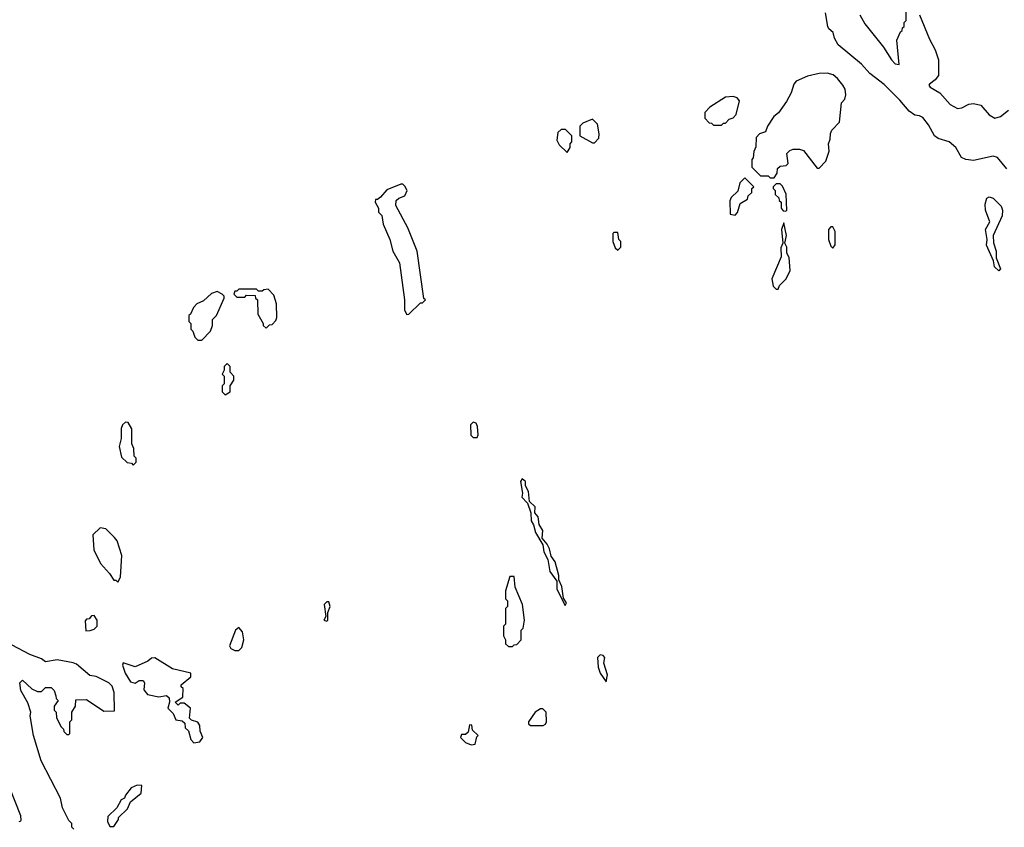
# Model space of a CAD drawing. Extents: x 2210602 to 2357277, y 510288 to 673808.
# Tile 232 of 256: x 2307284 to 2312323, y 564825 to 568960. Entities that reach past the tile are written whole.
import ezdxf

# ---------------------------------------------------------------- set-up
doc = ezdxf.new("R2010")
doc.units = 0

msp = doc.modelspace()

# ---------------------------------------------------------------- linework, layer by layer
at = {"layer": '0CON05XD'}
for points in [[(2311583.8, 568985), (2311609.1, 568939.1), (2311705, 568820), (2311745, 568753.8), (2311764.4, 568734.4), (2311785, 568730), (2311772.5, 568855), (2311791.7, 568898.3), (2311800, 568905), (2311801.7, 568918.3), (2311810, 568925), (2311810, 568945), (2311820, 568955), (2311820, 569035)], [(2312335, 568197.1), (2312287.5, 568255), (2312265, 568260.4), (2312165, 568239.1), (2312126.1, 568243.9), (2312104.4, 568254.4), (2312075.5, 568305.5), (2312041.2, 568335), (2311985, 568352.5), (2311965.6, 568365.6), (2311935, 568421.2), (2311905, 568459.2), (2311888.3, 568468.3), (2311865, 568470.6), (2311835, 568490.9), (2311788.6, 568548.6), (2311708.7, 568628.7), (2311635, 568684.4), (2311591.8, 568731.8), (2311471.7, 568831.7), (2311454, 568865), (2311447.5, 568895), (2311425, 568913.3), (2311420, 568925), (2311408, 568995)], [(2311889.2, 568985), (2311939.6, 568859.6), (2311969.5, 568805), (2311986.2, 568755), (2311985.4, 568675), (2311968.4, 568651.6), (2311939.3, 568630.7), (2311935.7, 568625), (2311943.3, 568615), (2311992.5, 568585), (2312046.2, 568525), (2312082.5, 568505), (2312105, 568509.4), (2312141.7, 568528.3), (2312165, 568531.4), (2312202.2, 568522.2), (2312245, 568472), (2312275, 568455.8), (2312303.8, 568465), (2312345, 568497.5)], [(2311145, 568150), (2311160, 568175), (2311161.7, 568198.3), (2311175, 568210), (2311207, 568213), (2311217, 568223), (2311210, 568275), (2311225, 568290), (2311243, 568297), (2311275, 568297.5), (2311295, 568290), (2311365, 568200), (2311375, 568200), (2311410, 568235), (2311427, 568287), (2311422.5, 568325), (2311431.7, 568348.3), (2311433, 568377), (2311440, 568395), (2311480, 568435), (2311490, 568535), (2311507, 568553), (2311512.5, 568575), (2311507.5, 568605), (2311496.7, 568625), (2311469.5, 568659.5), (2311447.1, 568677.1), (2311415.8, 568685.8), (2311375, 568684), (2311315, 568670), (2311257.5, 568645), (2311245, 568630), (2311232.5, 568585), (2311208.3, 568541.7), (2311166.4, 568483.6), (2311142.5, 568465), (2311110, 568415), (2311100, 568385), (2311070, 568375), (2311053, 568357), (2311051.7, 568308.3), (2311040, 568285), (2311037, 568253), (2311030, 568245), (2311030, 568205), (2311075, 568160), (2311115, 568160), (2311125, 568150), (2311145, 568150)], [(2310875, 568420), (2310885, 568430), (2310895, 568430), (2310915, 568450), (2310935, 568457.5), (2310950, 568475), (2310967.5, 568545), (2310955, 568560), (2310935, 568566.7), (2310895, 568562.5), (2310815, 568512.5), (2310790, 568485), (2310790, 568455), (2310811.7, 568431.7), (2310825, 568430), (2310835, 568420), (2310875, 568420)], [(2310225, 568330), (2310247, 568353), (2310250, 568375), (2310240, 568425), (2310215, 568450), (2310165, 568430), (2310150, 568415), (2310150, 568365), (2310215, 568330), (2310225, 568330)], [(2310085, 568280), (2310100, 568305), (2310100, 568325), (2310110, 568335), (2310110, 568365), (2310077, 568397), (2310055, 568397.5), (2310038.3, 568381.7), (2310033, 568343), (2310045, 568320), (2310085, 568280)], [(2310945, 567960), (2310957, 567973), (2310971.7, 568018.3), (2311008.3, 568041.7), (2311011.7, 568058.3), (2311030, 568075), (2311030, 568095), (2311040, 568105), (2310995, 568150), (2310970, 568125), (2310958.3, 568081.7), (2310925, 568050), (2310918.3, 568031.7), (2310920, 567965), (2310945, 567960)], [(2309265, 567450), (2309275, 567452.5), (2309335, 567510), (2309345, 567510), (2309360, 567525), (2309352.5, 567532.5), (2309317.5, 567775), (2309270, 567895), (2309208.3, 568008.3), (2309210, 568035), (2309223.3, 568046.7), (2309255, 568057.5), (2309266.2, 568085), (2309255, 568107.5), (2309245, 568117.5), (2309235, 568117.5), (2309161.7, 568088.3), (2309129.3, 568050.7), (2309115, 568040), (2309105, 568040), (2309102.5, 568025), (2309120, 567995), (2309120, 567975), (2309137, 567957), (2309143, 567913), (2309177.5, 567835), (2309192.5, 567775), (2309227.5, 567715), (2309253.3, 567525), (2309253.6, 567473.6), (2309265, 567450)], [(2311205, 567980), (2311210, 567985), (2311207, 568067), (2311188.3, 568108.3), (2311175, 568120), (2311155, 568120), (2311140, 568105), (2311140, 568095), (2311150, 568085), (2311150, 568065), (2311168.3, 568048.3), (2311170, 568035), (2311180, 568025), (2311180, 567995), (2311191.7, 567981.7), (2311205, 567980)], [(2312295, 567673.3), (2312272.5, 567695), (2312267.5, 567725), (2312231.4, 567805), (2312234.4, 567835), (2312226.2, 567885), (2312248, 567925), (2312226.1, 567983.9), (2312224.4, 568015), (2312234.1, 568045.9), (2312245, 568053.3), (2312265, 568046.7), (2312306.7, 568005), (2312313.8, 567985), (2312311.2, 567955), (2312265.7, 567854.3), (2312266.8, 567816.8), (2312280.8, 567775), (2312280.7, 567740.7), (2312303.3, 567685), (2312295, 567673.3)], [(2311165, 567580), (2311171.7, 567598.3), (2311207, 567633), (2311226.7, 567675), (2311221.7, 567741.7), (2311210, 567765), (2311210, 567795), (2311200, 567815), (2311207.5, 567855), (2311195, 567920), (2311182.5, 567885), (2311190, 567815), (2311178.3, 567791.7), (2311180, 567745), (2311133, 567633), (2311140, 567595), (2311155, 567580), (2311165, 567580)], [(2310345, 567780), (2310360, 567795), (2310360, 567825), (2310350, 567835), (2310345, 567870), (2310325, 567870), (2310320, 567865), (2310320, 567825), (2310331.7, 567791.7), (2310345, 567780)], [(2311445, 567790), (2311457, 567807), (2311457.5, 567875), (2311445, 567900), (2311435, 567900), (2311422.5, 567885), (2311423.3, 567835), (2311435, 567800), (2311445, 567790)], [(2308215, 567320), (2308260, 567365), (2308270, 567395), (2308270, 567425), (2308290, 567445), (2308330, 567535), (2308330, 567545), (2308320, 567555), (2308295, 567567.5), (2308265, 567557.5), (2308225, 567520), (2308190, 567505), (2308173, 567487), (2308158.3, 567451.7), (2308150, 567445), (2308150, 567415), (2308160, 567405), (2308160, 567375), (2308170, 567365), (2308180, 567335), (2308195, 567320), (2308215, 567320)], [(2308545, 567380), (2308561.7, 567398.3), (2308575, 567400), (2308595, 567420), (2308600, 567435), (2308597.5, 567505), (2308585, 567550), (2308555, 567580), (2308533, 567577), (2308525, 567570), (2308505, 567570), (2308495, 567580), (2308405, 567580), (2308395, 567570), (2308385, 567570), (2308380, 567555), (2308395, 567540), (2308435, 567540), (2308445, 567550), (2308488.3, 567548.3), (2308490, 567535), (2308500, 567525), (2308503, 567453), (2308530, 567405), (2308530, 567395), (2308545, 567380)], [(2308335, 567040), (2308360, 567055), (2308360, 567085), (2308380, 567115), (2308380, 567135), (2308360, 567155), (2308360, 567185), (2308345, 567200), (2308330, 567185), (2308330, 567165), (2308320, 567145), (2308330, 567135), (2308330, 567095), (2308320, 567085), (2308320, 567055), (2308335, 567040)], [(2307865, 566680), (2307880, 566695), (2307880, 566715), (2307870, 566725), (2307867.5, 566765), (2307858.3, 566788.3), (2307857.5, 566865), (2307838.3, 566898.3), (2307825, 566900), (2307810, 566885), (2307803, 566867), (2307802.5, 566815), (2307792.5, 566775), (2307805, 566720), (2307833, 566693), (2307855, 566690), (2307865, 566680)], [(2309625, 566820), (2309630, 566835), (2309627, 566877), (2309620, 566895), (2309605, 566900), (2309590, 566885), (2309593, 566833), (2309605, 566820), (2309625, 566820)], [(2310075, 565960), (2310082.5, 565975), (2310067.5, 565997.5), (2310058.3, 566058.3), (2310042.5, 566092.5), (2310042.5, 566115), (2310023.3, 566185), (2310003, 566213), (2309995, 566250), (2309982.5, 566275), (2309957.5, 566305), (2309961.2, 566345), (2309942.5, 566375), (2309937.5, 566415), (2309920, 566435), (2309922.5, 566465), (2309893, 566493), (2309887.5, 566545), (2309873, 566573), (2309872.5, 566595), (2309855, 566610), (2309847.5, 566595), (2309856.7, 566535), (2309853.8, 566515), (2309882.5, 566485), (2309900, 566435), (2309901.2, 566395), (2309913.9, 566373.9), (2309923.8, 566335), (2309961.7, 566271.7), (2309966.7, 566235), (2309986.7, 566196.7), (2309996.7, 566135), (2310033.3, 566085), (2310033.3, 566045), (2310075, 565960)], [(2307785, 566080), (2307800, 566105), (2307807, 566217), (2307781.7, 566291.7), (2307769.3, 566309.3), (2307725, 566352.5), (2307695, 566357.5), (2307658.3, 566321.7), (2307662.5, 566245), (2307696.4, 566176.4), (2307742.5, 566125), (2307765, 566090), (2307775, 566090), (2307785, 566080)], [(2309805, 565750), (2309815, 565760), (2309828.3, 565761.7), (2309850, 565785), (2309850, 565835), (2309860, 565845), (2309867.5, 565885), (2309856.4, 565966.4), (2309820, 566055), (2309815, 566110), (2309791.7, 566108.3), (2309770, 566035), (2309770, 565995), (2309780, 565985), (2309780, 565955), (2309770, 565945), (2309770, 565865), (2309760, 565855), (2309760, 565805), (2309770, 565785), (2309770, 565765), (2309785, 565750), (2309805, 565750)], [(2308855, 565880), (2308860, 565885), (2308860, 565925), (2308872.5, 565955), (2308865, 565980), (2308855, 565980), (2308842.5, 565965), (2308850, 565905), (2308840, 565885), (2308855, 565880)], [(2307621.7, 565831.7), (2307645, 565832.5), (2307665, 565840), (2307680, 565855), (2307680, 565885), (2307665, 565910), (2307651.7, 565908.3), (2307638.3, 565891.7), (2307625, 565890), (2307618.3, 565881.7), (2307621.7, 565831.7)], [(2308405, 565730), (2308420, 565745), (2308430, 565785), (2308423.3, 565825), (2308405, 565847.5), (2308387.5, 565835), (2308357.5, 565755), (2308365, 565740), (2308385, 565730), (2308405, 565730)], [(2307560, 564815), (2307550, 564825), (2307550, 564845), (2307535, 564860), (2307502.5, 564925), (2307492.5, 564975), (2307393.8, 565165), (2307353.8, 565295), (2307337.5, 565395), (2307340, 565415), (2307325, 565462.5), (2307288.6, 565525), (2307284, 565565), (2307298.3, 565578.3), (2307345, 565533.3), (2307375, 565520), (2307395, 565520), (2307415, 565540), (2307445, 565540), (2307460, 565525), (2307468.3, 565498.3), (2307470, 565485), (2307480, 565475), (2307460, 565445), (2307460, 565425), (2307470, 565415), (2307472.5, 565385), (2307495, 565340), (2307508.3, 565328.3), (2307510, 565315), (2307525, 565300), (2307535, 565300), (2307540, 565305), (2307540, 565365), (2307550, 565375), (2307550, 565415), (2307570, 565445), (2307571.7, 565478.3), (2307625, 565480), (2307715, 565420), (2307768.3, 565421.7), (2307767.5, 565515), (2307757, 565547), (2307740, 565565), (2307675, 565597.5), (2307643, 565603), (2307575, 565660), (2307557, 565667), (2307475, 565682.5), (2307415, 565672.5), (2307395, 565687.5), (2307335, 565710), (2307245, 565757.5)], [(2310285, 565570), (2310292.5, 565605), (2310272.5, 565665), (2310277.5, 565695), (2310270, 565705), (2310255, 565707.5), (2310240, 565695), (2310243.8, 565645), (2310254.3, 565614.3), (2310285, 565570)], [(2308175, 565257.5), (2308205, 565262.5), (2308220, 565285), (2308207, 565317), (2308206.1, 565346.1), (2308195, 565362.5), (2308163, 565373), (2308153, 565383), (2308157.5, 565435), (2308125, 565460), (2308105, 565460), (2308095, 565450), (2308080, 565465), (2308118.3, 565491.7), (2308120, 565535), (2308110, 565545), (2308110, 565555), (2308160, 565595), (2308160, 565615), (2308065, 565636.7), (2307975, 565692.5), (2307958.3, 565691.7), (2307940, 565675), (2307875, 565646.7), (2307813.3, 565666.7), (2307810, 565655), (2307823.3, 565615), (2307850.7, 565570.7), (2307875, 565562.5), (2307895, 565577.5), (2307915, 565576.7), (2307922.5, 565565), (2307918.3, 565528.3), (2307937.5, 565505), (2307995, 565492.5), (2308035, 565500), (2308048.3, 565488.3), (2308050, 565465), (2308042.5, 565435), (2308068.3, 565408.3), (2308082.5, 565375), (2308115, 565370), (2308128.3, 565358.3), (2308130, 565335), (2308148.3, 565318.3), (2308160, 565275), (2308175, 565257.5)], [(2309963, 565347), (2309975, 565352.5), (2309980, 565365), (2309977.5, 565415), (2309961.7, 565431.7), (2309948.3, 565431.7), (2309922.5, 565415), (2309887.5, 565365), (2309887.5, 565355), (2309897, 565347), (2309963, 565347)], [(2309595, 565247.5), (2309615, 565250), (2309622.5, 565287.5), (2309630, 565295), (2309601.7, 565321.7), (2309598.3, 565348.3), (2309585, 565350), (2309578.3, 565311.7), (2309565, 565300), (2309545, 565300), (2309540, 565285), (2309565, 565260), (2309595, 565247.5)], [(2307200, 565105), (2307288, 564885), (2307289.3, 564860.7), (2307286.2, 564853.8), (2307280, 564855)], [(2307765, 564830), (2307790, 564865), (2307790, 564875), (2307835, 564920), (2307850, 564955), (2307905, 565000), (2307908.3, 565038.3), (2307885, 565040), (2307853.6, 565026.4), (2307825, 564990), (2307820, 564975), (2307802.5, 564965), (2307780, 564925), (2307735, 564880), (2307733.3, 564855), (2307745, 564830), (2307765, 564830)]]:
    msp.add_lwpolyline(points, dxfattribs=at)

doc.saveas('drawing.dxf')
